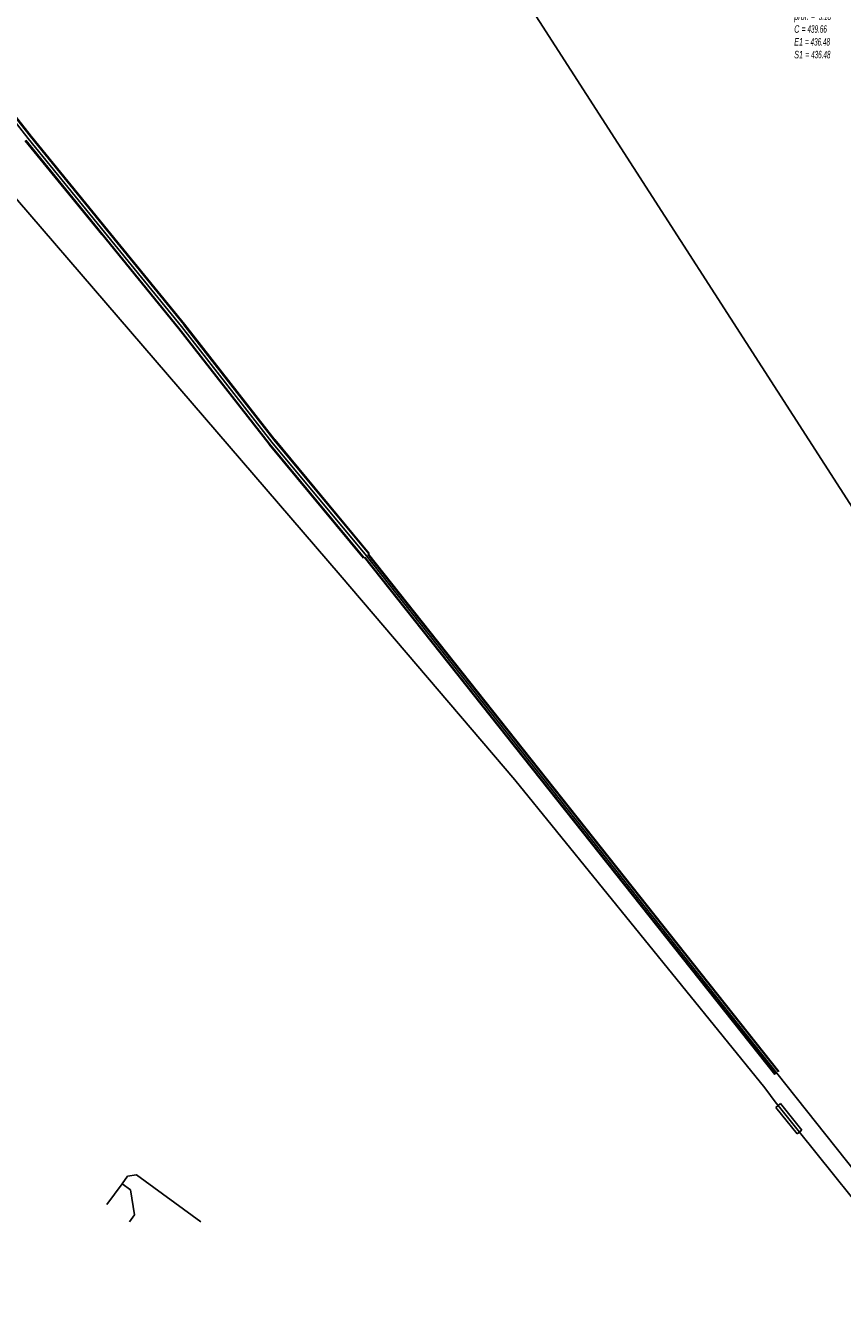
# Model space of a CAD drawing. Header units: metres. Extents: x 2695563 to 2696938, y 1260544 to 1262032.
# Tile 197 of 256: x 2696342 to 2696397, y 1261323 to 1261410. Entities that reach past the tile are written whole.
import ezdxf

# ---------------------------------------------------------------- set-up
doc = ezdxf.new("R2010")
doc.units = ezdxf.units.M
doc.header["$LTSCALE"] = 100
doc.linetypes.add('AUSGEZOGEN', pattern=[0])
doc.linetypes.add('VERDECKT2_S2', pattern=[0.18, 0.1, -0.08])
for name, color, linetype in [('EU_Cadastre des conduites', 24, 'AUSGEZOGEN'), ('EU_Cadastre des conduites_Regard normalisé – Texte', 24, 'AUSGEZOGEN'), ('Gaz_Cadastre des conduites_Conduite', 32, 'AUSGEZOGEN'), ('Gaz_Cadastre des conduites_Tube de protection', 32, 'AUSGEZOGEN'), ('Réseau électrique_Cadastre des conduite_Tronçon de tracé', 1, 'AUSGEZOGEN')]:
    doc.layers.add(name, color=color, linetype=linetype)
doc.styles.add('ARIAL', font='arial.ttf')

msp = doc.modelspace()

# ---------------------------------------------------------------- linework, layer by layer
at = {"layer": 'EU_Cadastre des conduites', "color": 255, "transparency": 33554687}
for p, q in [((2696337.29, 1261408.56), (2696342.27, 1261402.31)), ((2696342.27, 1261402.31), (2696347.43, 1261395.99)), ((2696347.43, 1261395.99), (2696352.63, 1261389.61)), ((2696352.63, 1261389.61), (2696358.73, 1261381.82)), ((2696358.73, 1261381.82), (2696365.11, 1261374.14)), ((2696365.11, 1261374.14), (2696392.83, 1261339.24))]:
    msp.add_line(p, q, dxfattribs=at)
at = {"layer": 'EU_Cadastre des conduites', "linetype": 'AUSGEZOGEN', "transparency": 33554687}
for p, q in [((2696337.448, 1261408.686), (2696342.428, 1261402.436)), ((2696337.466, 1261408.7), (2696342.446, 1261402.45)), ((2696337.484, 1261408.714), (2696342.464, 1261402.464)), ((2696342.078, 1261402.153), (2696347.238, 1261395.833)), ((2696342.096, 1261402.168), (2696347.256, 1261395.848)), ((2696342.113, 1261402.182), (2696347.273, 1261395.862)), ((2696342.427, 1261402.438), (2696347.587, 1261396.118)), ((2696342.444, 1261402.452), (2696347.604, 1261396.132)), ((2696342.462, 1261402.467), (2696347.622, 1261396.147)), ((2696347.238, 1261395.834), (2696352.438, 1261389.454)), ((2696347.256, 1261395.848), (2696352.456, 1261389.468)), ((2696347.273, 1261395.862), (2696352.473, 1261389.482)), ((2696347.587, 1261396.118), (2696352.787, 1261389.738)), ((2696347.604, 1261396.132), (2696352.804, 1261389.752)), ((2696347.622, 1261396.146), (2696352.822, 1261389.766)), ((2696352.789, 1261389.735), (2696358.889, 1261381.945)), ((2696352.807, 1261389.749), (2696358.907, 1261381.959)), ((2696352.825, 1261389.763), (2696358.925, 1261381.973)), ((2696352.435, 1261389.457), (2696358.535, 1261381.667)), ((2696352.453, 1261389.471), (2696358.553, 1261381.681)), ((2696352.471, 1261389.485), (2696358.571, 1261381.695)), ((2696358.574, 1261381.691), (2696364.954, 1261374.011)), ((2696358.886, 1261381.949), (2696365.266, 1261374.269)), ((2696358.903, 1261381.964), (2696365.283, 1261374.284)), ((2696358.92, 1261381.978), (2696365.3, 1261374.298)), ((2696358.54, 1261381.662), (2696364.92, 1261373.982)), ((2696358.557, 1261381.676), (2696364.937, 1261373.996)), ((2696364.977, 1261374.034), (2696392.697, 1261339.134)), ((2696364.993, 1261374.047), (2696392.713, 1261339.147)), ((2696365.008, 1261374.059), (2696392.728, 1261339.159)), ((2696365.212, 1261374.221), (2696392.932, 1261339.321)), ((2696365.227, 1261374.233), (2696392.947, 1261339.333)), ((2696365.243, 1261374.246), (2696392.963, 1261339.346))]:
    msp.add_line(p, q, dxfattribs=at)
at = {"layer": 'EU_Cadastre des conduites', "color": 24, "linetype": 'AUSGEZOGEN', "transparency": 33554687}
msp.add_line((2696347.589, 1261330.369), (2696348.611, 1261331.767), dxfattribs=at)
for points in [[(2696392.83, 1261339.24), (2696403.45, 1261325.86), (2696406.27, 1261323.82)], [(2696353.923, 1261329.192), (2696349.582, 1261332.368), (2696348.982, 1261332.275), (2696348.611, 1261331.767)], [(2696348.611, 1261331.767), (2696349.184, 1261331.348), (2696349.445, 1261329.666), (2696349.11, 1261329.208)]]:
    msp.add_lwpolyline(points, dxfattribs=at)
at = {"layer": 'Gaz_Cadastre des conduites_Conduite', "color": 32, "linetype": 'AUSGEZOGEN', "transparency": 33554687}
msp.add_lwpolyline([(2696310.458, 1261424.034), (2696312.509, 1261426.814), (2696313.622, 1261425.965), (2696313.913, 1261425.738), (2696325.71, 1261416.541), (2696363.347, 1261372.83), (2696375.133, 1261359.034), (2696392.007, 1261338.234), (2696392.787, 1261337.196), (2696392.905, 1261337.05), (2696394.35, 1261335.252), (2696400.144, 1261328.044), (2696400.999, 1261326.981), (2696405.474, 1261321.414), (2696405.636, 1261321.294), (2696410.274, 1261317.868), (2696410.649, 1261317.575), (2696410.767, 1261317.483), (2696412.02, 1261316.504), (2696413.601, 1261315.27), (2696413.963, 1261314.987)], dxfattribs=at)
at = {"layer": 'Gaz_Cadastre des conduites_Tube de protection', "color": 32, "linetype": 'VERDECKT2_S2', "transparency": 33554687}
msp.add_lwpolyline([(2696392.749, 1261336.924), (2696393.061, 1261337.175), (2696394.506, 1261335.377), (2696394.194, 1261335.127), (2696392.749, 1261336.924)], close=True, dxfattribs=at)
at = {"layer": 'Réseau électrique_Cadastre des conduite_Tronçon de tracé', "color": 1, "linetype": 'AUSGEZOGEN', "transparency": 33554687}
msp.add_line((2696404.305, 1261367.467), (2696361.896, 1261433.379), dxfattribs=at)

# ---------------------------------------------------------------- texts
at = {"layer": 'EU_Cadastre des conduites_Regard normalisé – Texte', "color": 24, "transparency": 33554687, "insert": (2696393.993, 1261411.666), "char_height": 0.50641, "width": 2.83816, "attachment_point": 1, "line_spacing_factor": 1.024096, "style": 'ARIAL'}
msp.add_mtext('\\A1;{\\fArial|b0|i1|c0|p34;\\W0.69532;4410H}\\P{\\fArial|b0|i1|c0|p34;\\H0.99721x;\\W0.69532;prof. = \\W0.48672; 3.18}\\P{\\fArial|b0|i1|c0|p34;\\H0.99721x;\\W0.69532;C =\\W0.48672; 439.66}\\P{\\fArial|b0|i1|c0|p34;\\H0.99721x;\\W0.69532;E1 \\W0.48672;= 436.48}\\P{\\fArial|b0|i1|c0|p34;\\H0.99721x;\\W0.69532;S1 =\\W0.48672; 436.48}', dxfattribs=at)

doc.saveas('drawing.dxf')
